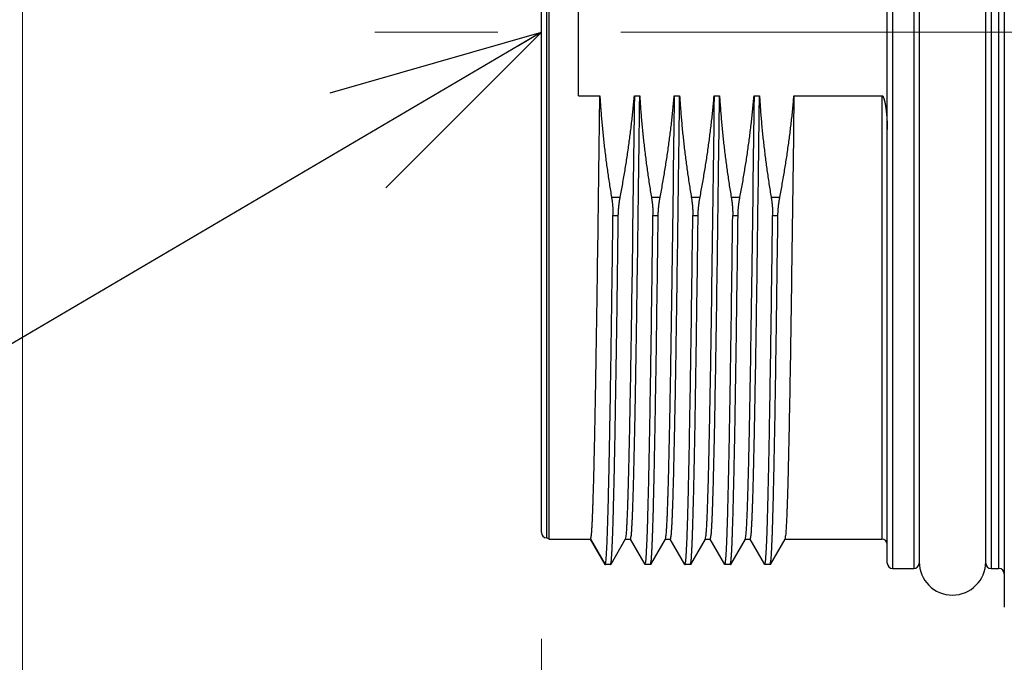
# Model space of a CAD drawing. Header units: millimetres. Extents: x 0 to 1733, y 0 to 1188.
# Tile 106 of 157: x 420 to 457, y 649 to 673. Entities that reach past the tile are written whole.
import ezdxf

# ---------------------------------------------------------------- set-up
doc = ezdxf.new("R2010")
doc.units = ezdxf.units.MM
doc.header["$LTSCALE"] = 0.727559
doc.linetypes.add('CENTER', pattern=[50.8, 31.75, -6.35, 6.35, -6.35])
for name, color, linetype in [('NoLayerName_001', 7, 'Continuous'), ('NoLayerName_002', 7, 'Continuous'), ('NoLayerName_004', 7, 'Continuous')]:
    doc.layers.add(name, color=color, linetype=linetype)
doc.styles.get("Standard").update_dxf_attribs({"font": 'txt', "bigfont": 'extfont2'})
doc.dimstyles.get("Standard").update_dxf_attribs({"dimtxt": 2.5, "dimasz": 2.5, "dimexe": 1, "dimexo": 1, "dimtad": 1, "dimdec": 3, "dimzin": 0, "dimdsep": 46, "dimtxsty": 'Standard', "dimcen": 2.5, "dimadec": 3, "dimazin": 0, "dimtfac": 0.75, "dimtdec": 3, "dimtmove": 0, "dimatfit": 3, "dimfxl": 1, "dimarcsym": 0})

# ---------------------------------------------------------------- blocks, each defined once
blk = doc.blocks.new('_OPEN30')
at = {"color": 0, "linetype": 'ByBlock', "lineweight": -2}
for p, q in [((-1, 0.267949), (0, 0)), ((0, 0), (-1, -0.267949)), ((0, 0), (-1, 0))]:
    blk.add_line(p, q, dxfattribs=at)
blk = doc.blocks.new('*D149')
at = {"layer": 'Defpoints', "color": 0}
for p in [(420.5, 757.5), (720, 730), (420.5, 580)]:
    blk.add_point(p, dxfattribs=at)
at = {"layer": 'NoLayerName_001', "color": 0, "linetype": 'Continuous', "lineweight": 13}
for p, q in [((420.5, 753.5), (420.5, 576)), ((720, 726), (720, 576)), ((712, 580), (428.5, 580))]:
    blk.add_line(p, q, dxfattribs=at)
at = {"layer": 'NoLayerName_001', "color": 0, "lineweight": 13, "xscale": 8, "yscale": 8, "zscale": 8, "rotation": 180}
blk.add_blockref('_OPEN30', (420.5, 580), dxfattribs=at)
at = {"layer": 'NoLayerName_001', "color": 0, "lineweight": 13, "xscale": 8, "yscale": 8, "zscale": 8}
blk.add_blockref('_OPEN30', (720, 580), dxfattribs=at)
at = {"layer": 'NoLayerName_001', "color": 0, "lineweight": 13, "insert": (570.25, 591.674), "char_height": 12.8, "attachment_point": 5}
blk.add_mtext('\\W0.8594;３００', dxfattribs=at)
blk = doc.blocks.new('*D157')
at = {"layer": 'Defpoints', "color": 0}
for p in [(531, 655.088), (440, 654.2), (531, 610)]:
    blk.add_point(p, dxfattribs=at)
at = {"layer": 'NoLayerName_001', "color": 0, "linetype": 'Continuous', "lineweight": 13}
for p, q in [((531, 651.088), (531, 606)), ((440, 650.2), (440, 606)), ((448, 610), (523, 610))]:
    blk.add_line(p, q, dxfattribs=at)
at = {"layer": 'NoLayerName_001', "color": 0, "lineweight": 13, "xscale": 8, "yscale": 8, "zscale": 8, "rotation": 180}
blk.add_blockref('_OPEN30', (440, 610), dxfattribs=at)
at = {"layer": 'NoLayerName_001', "color": 0, "lineweight": 13, "xscale": 8, "yscale": 8, "zscale": 8}
blk.add_blockref('_OPEN30', (531, 610), dxfattribs=at)
at = {"layer": 'NoLayerName_001', "color": 0, "lineweight": 13, "insert": (470.791, 620.534), "char_height": 12.8, "attachment_point": 5}
blk.add_mtext('\\W0.8594;91', dxfattribs=at)

msp = doc.modelspace()

# ---------------------------------------------------------------- linework, layer by layer
at = {"layer": 'NoLayerName_001', "color": 4, "linetype": 'CENTER', "lineweight": 13}
msp.add_line((540, 673), (430, 673), dxfattribs=at)
at = {"layer": 'NoLayerName_001', "color": 6, "linetype": 'Continuous', "lineweight": 25}
msp.add_arc((455.45, 653.1), 1.25, 180, 0, dxfattribs=at)
at = {"layer": 'NoLayerName_004', "color": 6, "linetype": 'Continuous', "lineweight": 25}
for p, q in [((457.4, 694.6), (457.4, 651.4)), ((453, 653.05), (453, 692.95)), ((453.2, 693.15), (453.2, 652.85)), ((454, 693.15), (454, 652.85)), ((454.2, 692.95), (454.2, 653.05)), ((456.7, 653.05), (456.7, 692.95)), ((456.9, 693.15), (456.9, 652.85)), ((457.2, 652.85), (457.2, 693.15)), ((440, 654.2), (440, 691.8)), ((440.2, 654), (440.2, 692)), ((440.28660254, 653.95), (440.28660254, 692.05)), ((441.4, 670.61410394), (441.4, 675.38589606)), ((441.4, 670.61410394), (442.19653874, 670.61410394)), ((443.49350425, 670.61410394), (443.69653874, 670.61410394)), ((444.99350425, 670.61410394), (445.19653874, 670.61410394)), ((446.49350425, 670.61410394), (446.69653874, 670.61410394)), ((447.99350425, 670.61410394), (448.19653874, 670.61410394)), ((449.49350425, 670.61410394), (452.8, 670.61410394)), ((452.8, 670.61410394), (452.8, 653.95)), ((442.63568819, 666.80403357), (442.96305648, 666.80403357)), ((444.13568819, 666.80403357), (444.46305648, 666.80403357)), ((445.63568819, 666.80403357), (445.96305648, 666.80403357)), ((447.13568819, 666.80403357), (447.46305648, 666.80403357)), ((448.63568819, 666.80403357), (448.96305648, 666.80403357)), ((442.69110746, 666.11559286), (442.89110746, 666.11559286)), ((444.19110746, 666.11559286), (444.39110746, 666.11559286)), ((445.69110746, 666.11559286), (445.89110746, 666.11559286)), ((447.19110746, 666.11559286), (447.39110746, 666.11559286)), ((448.69110746, 666.11559286), (448.89110746, 666.11559286)), ((440.28660254, 653.95), (440.2, 654)), ((440.28660254, 653.95), (441.85151724, 653.95)), ((442.39506495, 653.00427312), (441.84633617, 653.95448607)), ((441.85151724, 653.95), (442.4, 653)), ((443.15366383, 653.95448607), (442.60493505, 653.00427312)), ((443.14848276, 653.95), (443.35151724, 653.95)), ((443.89506495, 653.00427312), (443.34633617, 653.95448607)), ((444.65366383, 653.95448607), (444.10493505, 653.00427312)), ((444.64848276, 653.95), (444.85151724, 653.95)), ((445.39506495, 653.00427312), (444.84633617, 653.95448607)), ((446.15366383, 653.95448607), (445.60493505, 653.00427312)), ((446.14848276, 653.95), (446.35151724, 653.95)), ((446.89506495, 653.00427312), (446.34633617, 653.95448607)), ((447.65366383, 653.95448607), (447.10493505, 653.00427312)), ((447.64848276, 653.95), (447.85151724, 653.95)), ((448.39506495, 653.00427312), (447.84633617, 653.95448607)), ((449.15366383, 653.95448607), (448.60493505, 653.00427312)), ((449.14848276, 653.95), (452.8, 653.95)), ((442.6, 653), (442.4, 653)), ((442.6, 653), (442.60493505, 653.00427312)), ((443.89506495, 653.00427312), (443.9, 653)), ((444.1, 653), (443.9, 653)), ((444.1, 653), (444.10493505, 653.00427312)), ((445.39506495, 653.00427312), (445.4, 653)), ((445.6, 653), (445.4, 653)), ((445.6, 653), (445.60493505, 653.00427312)), ((446.89506495, 653.00427312), (446.9, 653)), ((447.1, 653), (446.9, 653)), ((447.1, 653), (447.10493505, 653.00427312)), ((448.39506495, 653.00427312), (448.4, 653)), ((448.6, 653), (448.4, 653)), ((448.6, 653), (448.60493505, 653.00427312)), ((453.2, 652.85), (454, 652.85)), ((456.9, 652.85), (457.2, 652.85))]:
    msp.add_line(p, q, dxfattribs=at)
for centre, start, end in [((440.2, 654.2), 180, 270), ((452.8, 653.75), 0, 90), ((453.2, 653.05), 180, 270), ((454, 653.05), 270, 0), ((456.9, 653.05), 180, 270), ((457.2, 652.65), 0.000000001, 90)]:
    msp.add_arc(centre, 0.2, start, end, dxfattribs=at)
for points, knots in [([(441.85151724, 653.95), (441.86139893, 653.99889507), (441.8863937, 654.09658793), (441.89308965, 654.24790838), (441.90398772, 654.39897648), (441.91169106, 654.55039254), (441.91894078, 654.70178185), (441.92540575, 654.85321841), (441.93139607, 655.00467174), (441.93697564, 655.15614138), (441.94399779, 655.35811508), (441.95208659, 655.61060621), (441.96096163, 655.91362081), (441.97062903, 656.26715697), (441.9821031, 656.72172822), (441.99611064, 657.32785427), (442.01313016, 658.13605882), (442.03437356, 659.24738335), (442.06307729, 660.91442734), (442.11033574, 663.9960271), (442.15490632, 667.33031169), (442.18686885, 669.85630644), (442.19653874, 670.61410394)], [0, 0, 0, 0, 0.1496508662, 0.301269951, 0.4528320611, 0.6044125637, 0.7559798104, 0.9075525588, 1.0591254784, 1.2106970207, 1.3622685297, 1.6654125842, 1.9685574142, 2.2717014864, 2.7264169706, 3.3327043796, 4.090563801, 5.1515666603, 6.6672850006, 9.0924342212, 14.397448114, 16.6710257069, 16.6710257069, 16.6710257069, 16.6710257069]), ([(442.19653874, 670.61410394), (442.20196038, 670.52904135), (442.21232785, 670.35887228), (442.23074007, 670.10379), (442.25083793, 669.84880429), (442.27290975, 669.59395171), (442.29685121, 669.3392443), (442.32266322, 669.08470067), (442.35031854, 668.83033766), (442.37979734, 668.57617259), (442.41107823, 668.3222227), (442.44413865, 668.06850499), (442.47896232, 667.81503753), (442.51550901, 667.5618344), (442.55382796, 667.30892454), (442.59363462, 667.05628142), (442.62180762, 666.88813327), (442.63568819, 666.80403357)], [0, 0, 0, 0, 0.2557055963, 0.5114485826, 0.7672250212, 1.0230305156, 1.2788602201, 1.5347088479, 1.7905706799, 2.0464395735, 2.3023089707, 2.5581719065, 2.8140210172, 3.0698485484, 3.3256463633, 3.5814059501, 3.8371184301, 3.8371184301, 3.8371184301, 3.8371184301]), ([(442.96305648, 666.80403357), (442.97884904, 666.88805561), (443.01083141, 667.05604124), (443.05644161, 667.30847962), (443.10061497, 667.56120906), (443.14307419, 667.81426196), (443.18386333, 668.06760998), (443.22294031, 668.32124104), (443.2602861, 668.5751387), (443.29587565, 668.82928771), (443.329685, 669.08367251), (443.36169176, 669.33827747), (443.39186621, 669.59308759), (443.42020639, 669.84808545), (443.4466066, 670.10326267), (443.47134832, 670.3585771), (443.48596271, 670.52894641), (443.49350425, 670.61410394)], [0, 0, 0, 0, 0.2564799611, 0.5130055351, 0.7695679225, 1.026158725, 1.2827699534, 1.5393940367, 1.7960238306, 2.0526526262, 2.309274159, 2.5658826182, 2.8224726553, 3.079039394, 3.335578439, 3.5920858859, 3.8485583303, 3.8485583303, 3.8485583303, 3.8485583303]), ([(443.49350425, 670.61410394), (443.46232785, 668.26873171), (443.4230121, 665.05922861), (443.36614705, 661.29438326), (443.33598955, 659.50458877), (443.31397592, 658.33200492), (443.29742736, 657.52973996), (443.28359275, 656.91263657), (443.27156987, 656.41897595), (443.26003667, 655.98704964), (443.25108304, 655.67855083), (443.24331382, 655.43176923), (443.2371483, 655.24669129), (443.2305643, 655.06162828), (443.22341557, 654.87658714), (443.21539803, 654.69159078), (443.20684596, 654.50658738), (443.1952442, 654.32182221), (443.1864922, 654.13667514), (443.16313926, 654.01533464), (443.15366383, 653.95450065)], [0, 0, 0, 0, 7.0367382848, 9.6292210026, 11.2958169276, 12.4068811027, 13.1475902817, 13.7031224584, 14.2586556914, 14.6290097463, 14.9993624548, 15.1845404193, 15.3697211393, 15.5549034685, 15.7400817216, 15.925251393, 16.1104330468, 16.2956054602, 16.4808661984, 16.6655687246, 16.6655687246, 16.6655687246, 16.6655687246]), ([(443.35151724, 653.95), (443.36139982, 653.99889393), (443.38639884, 654.09658511), (443.39308718, 654.24790541), (443.40398581, 654.39897338), (443.41168933, 654.55038949), (443.4189398, 654.70177878), (443.4254054, 654.85321535), (443.43139616, 655.00466869), (443.43697595, 655.15613835), (443.44399825, 655.35811209), (443.45208698, 655.61060327), (443.46096181, 655.91361793), (443.47062895, 656.26715417), (443.48210276, 656.72172551), (443.4961105, 657.32785168), (443.51313022, 658.13605639), (443.53437344, 659.24738114), (443.5630773, 660.91442545), (443.61033569, 663.99602581), (443.65490631, 667.33031105), (443.68686884, 669.85630629), (443.69653874, 670.61410394)], [0, 0, 0, 0, 0.1496480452, 0.3012670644, 0.4528292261, 0.6044097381, 0.7559770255, 0.9075498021, 1.0591227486, 1.2106943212, 1.3622658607, 1.6654099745, 1.9685548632, 2.2716989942, 2.7264145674, 3.3327020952, 4.0905616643, 5.1515647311, 6.6672833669, 9.0924330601, 14.3974479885, 16.6710260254, 16.6710260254, 16.6710260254, 16.6710260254]), ([(443.69653874, 670.61410394), (443.70196038, 670.52904135), (443.71232785, 670.35887228), (443.73074007, 670.10379), (443.75083793, 669.84880429), (443.77290975, 669.59395171), (443.79685121, 669.3392443), (443.82266322, 669.08470067), (443.85031854, 668.83033766), (443.87979734, 668.57617259), (443.91107823, 668.3222227), (443.94413865, 668.06850499), (443.97896232, 667.81503753), (444.01550901, 667.5618344), (444.05382796, 667.30892454), (444.09363462, 667.05628142), (444.12180762, 666.88813327), (444.13568819, 666.80403357)], [0, 0, 0, 0, 0.2557055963, 0.5114485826, 0.7672250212, 1.0230305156, 1.2788602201, 1.5347088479, 1.7905706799, 2.0464395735, 2.3023089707, 2.5581719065, 2.8140210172, 3.0698485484, 3.3256463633, 3.5814059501, 3.8371184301, 3.8371184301, 3.8371184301, 3.8371184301]), ([(444.46305648, 666.80403357), (444.47884904, 666.88805561), (444.51083141, 667.05604124), (444.55644161, 667.30847962), (444.60061497, 667.56120906), (444.64307419, 667.81426196), (444.68386333, 668.06760998), (444.72294031, 668.32124104), (444.7602861, 668.5751387), (444.79587565, 668.82928771), (444.829685, 669.08367251), (444.86169176, 669.33827747), (444.89186621, 669.59308759), (444.92020639, 669.84808545), (444.9466066, 670.10326267), (444.97134832, 670.3585771), (444.98596271, 670.52894641), (444.99350425, 670.61410394)], [0, 0, 0, 0, 0.2564799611, 0.5130055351, 0.7695679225, 1.026158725, 1.2827699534, 1.5393940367, 1.7960238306, 2.0526526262, 2.309274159, 2.5658826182, 2.8224726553, 3.079039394, 3.335578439, 3.5920858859, 3.8485583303, 3.8485583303, 3.8485583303, 3.8485583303]), ([(444.99350425, 670.61410394), (444.96232784, 668.26873056), (444.92301208, 665.05922588), (444.866147, 661.29437867), (444.83598941, 659.5045833), (444.81397587, 658.33199887), (444.79742718, 657.52973352), (444.78359238, 656.91262983), (444.77156958, 656.41896896), (444.76003662, 655.98704244), (444.75108328, 655.67854347), (444.74331414, 655.43176174), (444.73714852, 655.24668371), (444.7305643, 655.06162061), (444.72341516, 654.87657939), (444.71539675, 654.69158299), (444.70684399, 654.50657952), (444.69524101, 654.32181428), (444.68649474, 654.13666694), (444.6631396, 654.01532693), (444.65366385, 653.95449331)], [0, 0, 0, 0, 7.0367417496, 9.6292257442, 11.2958224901, 12.4068872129, 13.1475967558, 13.7031292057, 14.258662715, 14.6290169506, 14.9993698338, 15.1845478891, 15.3697287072, 15.5549111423, 15.7400894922, 15.9252592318, 16.1104409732, 16.2956135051, 16.4808745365, 16.6655760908, 16.6655760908, 16.6655760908, 16.6655760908]), ([(444.85151725, 653.95), (444.86139982, 653.99889392), (444.88639883, 654.09658509), (444.89308719, 654.24790538), (444.90398582, 654.39897335), (444.91168933, 654.55038946), (444.91893979, 654.70177875), (444.9254054, 654.85321532), (444.93139616, 655.00466866), (444.93697595, 655.15613832), (444.94399825, 655.35811206), (444.95208698, 655.61060324), (444.96096181, 655.91361791), (444.97062894, 656.26715415), (444.98210277, 656.72172549), (444.9961105, 657.32785165), (445.01313022, 658.13605636), (445.03437344, 659.24738111), (445.0630773, 660.91442543), (445.11033569, 663.9960258), (445.15490631, 667.33031104), (445.18686884, 669.85630629), (445.19653874, 670.61410394)], [0, 0, 0, 0, 0.1496480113, 0.3012670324, 0.452829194, 0.6044097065, 0.7559769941, 0.9075497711, 1.0591227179, 1.210694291, 1.3622658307, 1.6654099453, 1.9685548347, 2.2716989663, 2.7264145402, 3.3327020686, 4.0905616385, 5.1515647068, 6.6672833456, 9.0924330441, 14.3974479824, 16.6710260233, 16.6710260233, 16.6710260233, 16.6710260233]), ([(445.19653874, 670.61410394), (445.20196038, 670.52904135), (445.21232785, 670.35887228), (445.23074007, 670.10379), (445.25083793, 669.84880429), (445.27290975, 669.59395171), (445.29685121, 669.3392443), (445.32266322, 669.08470067), (445.35031854, 668.83033766), (445.37979734, 668.57617259), (445.41107823, 668.3222227), (445.44413865, 668.06850499), (445.47896232, 667.81503753), (445.51550901, 667.5618344), (445.55382796, 667.30892454), (445.59363462, 667.05628142), (445.62180762, 666.88813327), (445.63568819, 666.80403357)], [0, 0, 0, 0, 0.2557055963, 0.5114485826, 0.7672250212, 1.0230305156, 1.2788602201, 1.5347088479, 1.7905706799, 2.0464395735, 2.3023089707, 2.5581719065, 2.8140210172, 3.0698485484, 3.3256463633, 3.5814059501, 3.8371184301, 3.8371184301, 3.8371184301, 3.8371184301]), ([(445.96305648, 666.80403357), (445.97884904, 666.88805561), (446.01083141, 667.05604124), (446.05644161, 667.30847962), (446.10061497, 667.56120906), (446.14307419, 667.81426196), (446.18386333, 668.06760998), (446.22294031, 668.32124104), (446.2602861, 668.5751387), (446.29587565, 668.82928771), (446.329685, 669.08367251), (446.36169176, 669.33827747), (446.39186621, 669.59308759), (446.42020639, 669.84808545), (446.4466066, 670.10326267), (446.47134832, 670.3585771), (446.48596271, 670.52894641), (446.49350425, 670.61410394)], [0, 0, 0, 0, 0.2564799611, 0.5130055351, 0.7695679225, 1.026158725, 1.2827699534, 1.5393940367, 1.7960238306, 2.0526526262, 2.309274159, 2.5658826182, 2.8224726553, 3.079039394, 3.335578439, 3.5920858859, 3.8485583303, 3.8485583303, 3.8485583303, 3.8485583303]), ([(446.49350425, 670.61410394), (446.46232784, 668.26873054), (446.42301208, 665.05922584), (446.366147, 661.29437861), (446.33598941, 659.50458324), (446.31397587, 658.3319988), (446.29742718, 657.52973344), (446.28359238, 656.91262974), (446.27156957, 656.41896887), (446.26003662, 655.98704235), (446.25108328, 655.67854337), (446.24331414, 655.43176165), (446.23714852, 655.24668361), (446.23056429, 655.06162051), (446.22341515, 654.87657929), (446.21539674, 654.69158289), (446.20684399, 654.50657941), (446.19524101, 654.32181418), (446.18649473, 654.13666684), (446.16313959, 654.01532682), (446.15366385, 653.95449321)], [0, 0, 0, 0, 7.0367417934, 9.6292258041, 11.2958225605, 12.4068872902, 13.1475968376, 13.703129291, 14.2586628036, 14.6290170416, 14.9993699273, 15.1845479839, 15.3697288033, 15.5549112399, 15.7400895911, 15.9252593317, 16.1104410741, 16.2956136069, 16.4808746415, 16.6655761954, 16.6655761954, 16.6655761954, 16.6655761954]), ([(446.35151724, 653.95), (446.36139982, 653.99889393), (446.38639884, 654.09658511), (446.39308718, 654.24790541), (446.40398581, 654.39897338), (446.41168933, 654.55038949), (446.4189398, 654.70177878), (446.4254054, 654.85321535), (446.43139616, 655.00466869), (446.43697595, 655.15613835), (446.44399825, 655.35811209), (446.45208698, 655.61060327), (446.46096181, 655.91361793), (446.47062895, 656.26715417), (446.48210276, 656.72172551), (446.4961105, 657.32785168), (446.51313022, 658.13605639), (446.53437344, 659.24738114), (446.5630773, 660.91442545), (446.61033569, 663.99602581), (446.65490631, 667.33031105), (446.68686884, 669.85630629), (446.69653874, 670.61410394)], [0, 0, 0, 0, 0.1496480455, 0.3012670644, 0.4528292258, 0.6044097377, 0.7559770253, 0.9075498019, 1.0591227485, 1.2106943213, 1.3622658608, 1.6654099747, 1.9685548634, 2.2716989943, 2.7264145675, 3.3327020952, 4.0905616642, 5.1515647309, 6.6672833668, 9.0924330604, 14.3974479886, 16.6710260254, 16.6710260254, 16.6710260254, 16.6710260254]), ([(446.69653874, 670.61410394), (446.70196038, 670.52904135), (446.71232785, 670.35887228), (446.73074007, 670.10379), (446.75083793, 669.84880429), (446.77290975, 669.59395171), (446.79685121, 669.3392443), (446.82266322, 669.08470067), (446.85031854, 668.83033766), (446.87979734, 668.57617259), (446.91107823, 668.3222227), (446.94413865, 668.06850499), (446.97896232, 667.81503753), (447.01550901, 667.5618344), (447.05382796, 667.30892454), (447.09363462, 667.05628142), (447.12180762, 666.88813327), (447.13568819, 666.80403357)], [0, 0, 0, 0, 0.2557055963, 0.5114485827, 0.7672250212, 1.0230305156, 1.2788602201, 1.5347088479, 1.7905706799, 2.0464395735, 2.3023089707, 2.5581719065, 2.8140210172, 3.0698485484, 3.3256463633, 3.5814059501, 3.8371184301, 3.8371184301, 3.8371184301, 3.8371184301]), ([(447.46305648, 666.80403357), (447.47884904, 666.88805561), (447.51083141, 667.05604124), (447.55644161, 667.30847962), (447.60061497, 667.56120906), (447.64307419, 667.81426196), (447.68386333, 668.06760998), (447.72294031, 668.32124104), (447.7602861, 668.5751387), (447.79587565, 668.82928771), (447.829685, 669.08367251), (447.86169176, 669.33827747), (447.89186621, 669.59308759), (447.92020639, 669.84808545), (447.9466066, 670.10326267), (447.97134832, 670.3585771), (447.98596271, 670.52894641), (447.99350425, 670.61410394)], [0, 0, 0, 0, 0.2564799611, 0.5130055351, 0.7695679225, 1.026158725, 1.2827699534, 1.5393940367, 1.7960238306, 2.0526526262, 2.309274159, 2.5658826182, 2.8224726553, 3.079039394, 3.335578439, 3.5920858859, 3.8485583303, 3.8485583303, 3.8485583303, 3.8485583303]), ([(447.99350425, 670.61410394), (447.96232784, 668.26873056), (447.92301208, 665.05922588), (447.866147, 661.29437867), (447.83598941, 659.5045833), (447.81397587, 658.33199887), (447.79742718, 657.52973352), (447.78359238, 656.91262983), (447.77156958, 656.41896896), (447.76003662, 655.98704244), (447.75108328, 655.67854347), (447.74331414, 655.43176174), (447.73714852, 655.24668371), (447.7305643, 655.06162061), (447.72341516, 654.87657939), (447.71539675, 654.69158298), (447.70684399, 654.50657952), (447.69524101, 654.32181428), (447.68649474, 654.13666694), (447.6631396, 654.01532693), (447.65366385, 653.95449331)], [0, 0, 0, 0, 7.036741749, 9.6292257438, 11.29582249, 12.4068872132, 13.1475967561, 13.7031292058, 14.2586627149, 14.6290169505, 14.9993698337, 15.184547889, 15.3697287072, 15.5549111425, 15.7400894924, 15.9252592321, 16.1104409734, 16.2956135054, 16.4808745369, 16.665576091, 16.665576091, 16.665576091, 16.665576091]), ([(447.85151724, 653.95), (447.86139982, 653.99889393), (447.88639884, 654.09658511), (447.89308718, 654.24790541), (447.90398581, 654.39897338), (447.91168933, 654.55038949), (447.9189398, 654.70177878), (447.9254054, 654.85321535), (447.93139616, 655.00466869), (447.93697595, 655.15613835), (447.94399825, 655.35811209), (447.95208698, 655.61060327), (447.96096181, 655.91361793), (447.97062895, 656.26715417), (447.98210276, 656.72172551), (447.9961105, 657.32785168), (448.01313022, 658.13605639), (448.03437344, 659.24738114), (448.0630773, 660.91442545), (448.11033569, 663.99602581), (448.15490631, 667.33031105), (448.18686884, 669.85630629), (448.19653874, 670.61410394)], [0, 0, 0, 0, 0.1496480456, 0.3012670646, 0.452829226, 0.6044097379, 0.7559770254, 0.9075498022, 1.0591227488, 1.2106943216, 1.3622658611, 1.6654099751, 1.9685548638, 2.2716989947, 2.7264145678, 3.3327020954, 4.0905616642, 5.1515647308, 6.6672833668, 9.0924330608, 14.3974479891, 16.6710260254, 16.6710260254, 16.6710260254, 16.6710260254]), ([(448.19653874, 670.61410394), (448.20196038, 670.52904135), (448.21232785, 670.35887228), (448.23074007, 670.10379), (448.25083793, 669.84880429), (448.27290975, 669.59395171), (448.29685121, 669.3392443), (448.32266322, 669.08470067), (448.35031854, 668.83033766), (448.37979734, 668.57617259), (448.41107823, 668.3222227), (448.44413865, 668.06850499), (448.47896232, 667.81503753), (448.51550901, 667.5618344), (448.55382796, 667.30892454), (448.59363462, 667.05628142), (448.62180762, 666.88813327), (448.63568819, 666.80403357)], [0, 0, 0, 0, 0.2557055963, 0.5114485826, 0.7672250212, 1.0230305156, 1.2788602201, 1.5347088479, 1.7905706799, 2.0464395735, 2.3023089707, 2.5581719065, 2.8140210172, 3.0698485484, 3.3256463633, 3.5814059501, 3.8371184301, 3.8371184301, 3.8371184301, 3.8371184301]), ([(448.96305648, 666.80403357), (448.97884904, 666.88805561), (449.01083141, 667.05604124), (449.05644161, 667.30847962), (449.10061497, 667.56120906), (449.14307419, 667.81426196), (449.18386333, 668.06760998), (449.22294031, 668.32124104), (449.2602861, 668.5751387), (449.29587565, 668.82928771), (449.329685, 669.08367251), (449.36169176, 669.33827747), (449.39186621, 669.59308759), (449.42020639, 669.84808545), (449.4466066, 670.10326267), (449.47134832, 670.3585771), (449.48596271, 670.52894641), (449.49350425, 670.61410394)], [0, 0, 0, 0, 0.2564799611, 0.5130055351, 0.7695679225, 1.026158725, 1.2827699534, 1.5393940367, 1.7960238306, 2.0526526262, 2.309274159, 2.5658826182, 2.8224726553, 3.079039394, 3.335578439, 3.5920858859, 3.8485583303, 3.8485583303, 3.8485583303, 3.8485583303]), ([(449.49350425, 670.61410394), (449.46232784, 668.26873056), (449.42301208, 665.05922588), (449.366147, 661.29437867), (449.33598941, 659.5045833), (449.31397587, 658.33199887), (449.29742718, 657.52973352), (449.28359238, 656.91262983), (449.27156958, 656.41896896), (449.26003662, 655.98704244), (449.25108328, 655.67854347), (449.24331414, 655.43176174), (449.23714852, 655.24668371), (449.2305643, 655.06162061), (449.22341516, 654.87657939), (449.21539675, 654.69158298), (449.20684399, 654.50657952), (449.19524101, 654.32181428), (449.18649474, 654.13666694), (449.1631396, 654.01532693), (449.15366385, 653.95449331)], [0, 0, 0, 0, 7.0367417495, 9.6292257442, 11.29582249, 12.4068872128, 13.1475967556, 13.7031292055, 14.258662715, 14.6290169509, 14.9993698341, 15.1845478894, 15.3697287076, 15.5549111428, 15.7400894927, 15.9252592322, 16.1104409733, 16.2956135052, 16.4808745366, 16.6655760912, 16.6655760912, 16.6655760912, 16.6655760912]), ([(452.8, 670.61410394), (452.80663357, 670.61145516), (452.82188083, 670.60817959), (452.83569771, 670.58939112), (452.84728898, 670.57077464), (452.8561218, 670.5508912), (452.86426988, 670.53090039), (452.87165807, 670.5103972), (452.87843918, 670.4896145), (452.88467729, 670.46867307), (452.89044689, 670.44765675), (452.89581084, 670.42658184), (452.90084557, 670.40544222), (452.90563019, 670.38423871), (452.91019394, 670.36297236), (452.91455099, 670.34165221), (452.9187181, 670.3202907), (452.92271143, 670.29889735), (452.92653961, 670.27747696), (452.93021189, 670.25603179), (452.93373762, 670.23456366), (452.93712612, 670.21307433), (452.94038677, 670.19156562), (452.94352873, 670.17003928), (452.94656202, 670.14849719), (452.94949245, 670.12694059), (452.95232205, 670.10537022), (452.95505369, 670.08378692), (452.95769, 670.06219152), (452.96023367, 670.04058483), (452.96268738, 670.01896768), (452.96505382, 669.99734088), (452.96733567, 669.97570516), (452.96953414, 669.954061), (452.97165049, 669.93240881), (452.97368603, 669.91074902), (452.97564179, 669.889082), (452.97751986, 669.86740822), (452.97931833, 669.84572786), (452.98105033, 669.82404217), (452.98213186, 669.80957946), (452.98268177, 669.80234883)], [0, 0, 0, 0, 0.02142853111, 0.04461194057, 0.06653414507, 0.08792788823, 0.10955004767, 0.13136873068, 0.15326986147, 0.17513186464, 0.19691310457, 0.21864773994, 0.24036895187, 0.26210389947, 0.28385636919, 0.30561938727, 0.32738538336, 0.34914807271, 0.37090729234, 0.39266413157, 0.41441947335, 0.43617400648, 0.45792823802, 0.47968250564, 0.50143699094, 0.52319176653, 0.54494686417, 0.56670227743, 0.5884579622, 0.61021383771, 0.63196978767, 0.65372566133, 0.67548132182, 0.69723678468, 0.71899209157, 0.74074726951, 0.76250233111, 0.78425727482, 0.80601208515, 0.82776673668, 0.84952127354, 0.84952127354, 0.84952127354, 0.84952127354]), ([(452.98268177, 669.80234883), (452.98320677, 669.79511635), (452.98427495, 669.78065264), (452.98576821, 669.75894919), (452.98719672, 669.73724118), (452.98854906, 669.71552794), (452.98982872, 669.69380986), (452.99103521, 669.67208706), (452.99216907, 669.65035979), (452.99322954, 669.62862831), (452.99421593, 669.60689297), (452.99512751, 669.5851541), (452.99596357, 669.56341205), (452.9967234, 669.54166717), (452.99740628, 669.51991981), (452.99801152, 669.4981703), (452.99853837, 669.476419), (452.99898619, 669.45466626), (452.99935402, 669.43291241), (452.99964209, 669.41115781), (452.99984616, 669.38940279), (452.99997864, 669.36764773), (452.99998615, 669.3531443), (453, 669.34589272)], [0, 0, 0, 0, 0.02175453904, 0.04350919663, 0.06526408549, 0.08701931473, 0.10877498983, 0.13053121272, 0.1522880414, 0.17404537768, 0.19580309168, 0.21756106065, 0.239319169, 0.26107730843, 0.282835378, 0.3045932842, 0.32635094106, 0.34810827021, 0.36986520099, 0.39162167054, 0.41337762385, 0.43513301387, 0.45688780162, 0.45688780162, 0.45688780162, 0.45688780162]), ([(442.63568819, 666.80403357), (442.63755432, 666.79266659), (442.64135588, 666.76994403), (442.64664232, 666.73579246), (442.65167937, 666.70160192), (442.656422, 666.66736507), (442.66088184, 666.63308413), (442.6650554, 666.59875988), (442.66893976, 666.56439471), (442.6725304, 666.52999201), (442.67582315, 666.49555554), (442.67881374, 666.46108903), (442.68149793, 666.42659622), (442.68387145, 666.39208084), (442.68593008, 666.35754665), (442.68766948, 666.32299737), (442.68908569, 666.28843675), (442.69017339, 666.25386853), (442.69093229, 666.21929641), (442.69134342, 666.18472428), (442.69145737, 666.15015536), (442.69119598, 666.1271131), (442.69110746, 666.11559286)], [0, 0, 0, 0, 0.03455743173, 0.06911428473, 0.10367284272, 0.13823539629, 0.17280424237, 0.20738117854, 0.2419653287, 0.27655500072, 0.31114859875, 0.34574462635, 0.38034168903, 0.41493849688, 0.44953386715, 0.48412672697, 0.51871611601, 0.55330118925, 0.58788121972, 0.62245560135, 0.65702385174, 0.69158561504, 0.69158561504, 0.69158561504, 0.69158561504]), ([(442.89110746, 666.11559286), (442.89131247, 666.12713583), (442.89163802, 666.1502237), (442.8926333, 666.18484575), (442.89392262, 666.21945938), (442.89555393, 666.25406202), (442.89750515, 666.28865218), (442.89977344, 666.32322768), (442.90235491, 666.35778576), (442.90524667, 666.39232334), (442.90844552, 666.42683731), (442.91194838, 666.46132454), (442.91575211, 666.4957819), (442.91985361, 666.53020629), (442.92424973, 666.56459456), (442.92893742, 666.5989436), (442.93391334, 666.63325031), (442.9391752, 666.66751143), (442.94471679, 666.70172441), (442.95054652, 666.73588396), (442.95661828, 666.76999506), (442.96093283, 666.79268415), (442.96305648, 666.80403357)], [0, 0, 0, 0, 0.03463439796, 0.06926927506, 0.10390613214, 0.13854626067, 0.17319074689, 0.20784018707, 0.24249426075, 0.27715243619, 0.31181410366, 0.34647857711, 0.38114509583, 0.41581282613, 0.45048086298, 0.48514823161, 0.51981388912, 0.55447672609, 0.58913556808, 0.62378917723, 0.65843625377, 0.69307543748, 0.69307543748, 0.69307543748, 0.69307543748]), ([(444.13568819, 666.80403357), (444.13755432, 666.79266659), (444.14135588, 666.76994403), (444.14664232, 666.73579246), (444.15167937, 666.70160192), (444.156422, 666.66736507), (444.16088184, 666.63308413), (444.1650554, 666.59875988), (444.16893976, 666.56439471), (444.1725304, 666.52999201), (444.17582315, 666.49555554), (444.17881374, 666.46108903), (444.18149793, 666.42659622), (444.18387145, 666.39208084), (444.18593008, 666.35754665), (444.18766948, 666.32299737), (444.18908569, 666.28843675), (444.19017339, 666.25386853), (444.19093229, 666.21929641), (444.19134342, 666.18472428), (444.19145737, 666.15015536), (444.19119598, 666.1271131), (444.19110746, 666.11559286)], [0, 0, 0, 0, 0.03455743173, 0.06911428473, 0.10367284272, 0.13823539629, 0.17280424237, 0.20738117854, 0.2419653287, 0.27655500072, 0.31114859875, 0.34574462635, 0.38034168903, 0.41493849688, 0.44953386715, 0.48412672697, 0.51871611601, 0.55330118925, 0.58788121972, 0.62245560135, 0.65702385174, 0.69158561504, 0.69158561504, 0.69158561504, 0.69158561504]), ([(444.39110746, 666.11559286), (444.39131247, 666.12713583), (444.39163802, 666.1502237), (444.3926333, 666.18484575), (444.39392262, 666.21945938), (444.39555393, 666.25406202), (444.39750515, 666.28865218), (444.39977344, 666.32322768), (444.40235491, 666.35778576), (444.40524667, 666.39232334), (444.40844552, 666.42683731), (444.41194838, 666.46132454), (444.41575211, 666.4957819), (444.41985361, 666.53020629), (444.42424973, 666.56459456), (444.42893742, 666.5989436), (444.43391334, 666.63325031), (444.4391752, 666.66751143), (444.44471679, 666.70172441), (444.45054652, 666.73588396), (444.45661828, 666.76999506), (444.46093283, 666.79268415), (444.46305648, 666.80403357)], [0, 0, 0, 0, 0.03463439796, 0.06926927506, 0.10390613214, 0.13854626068, 0.17319074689, 0.20784018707, 0.24249426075, 0.27715243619, 0.31181410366, 0.34647857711, 0.38114509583, 0.41581282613, 0.45048086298, 0.48514823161, 0.51981388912, 0.55447672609, 0.58913556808, 0.62378917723, 0.65843625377, 0.69307543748, 0.69307543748, 0.69307543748, 0.69307543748]), ([(445.63568819, 666.80403357), (445.63755432, 666.79266659), (445.64135588, 666.76994403), (445.64664232, 666.73579246), (445.65167937, 666.70160192), (445.656422, 666.66736507), (445.66088184, 666.63308413), (445.6650554, 666.59875988), (445.66893976, 666.56439471), (445.6725304, 666.52999201), (445.67582315, 666.49555554), (445.67881374, 666.46108903), (445.68149793, 666.42659622), (445.68387145, 666.39208084), (445.68593008, 666.35754665), (445.68766948, 666.32299737), (445.68908569, 666.28843675), (445.69017339, 666.25386853), (445.69093229, 666.21929641), (445.69134342, 666.18472428), (445.69145737, 666.15015536), (445.69119598, 666.1271131), (445.69110746, 666.11559286)], [0, 0, 0, 0, 0.03455743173, 0.06911428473, 0.10367284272, 0.13823539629, 0.17280424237, 0.20738117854, 0.2419653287, 0.27655500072, 0.31114859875, 0.34574462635, 0.38034168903, 0.41493849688, 0.44953386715, 0.48412672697, 0.51871611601, 0.55330118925, 0.58788121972, 0.62245560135, 0.65702385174, 0.69158561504, 0.69158561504, 0.69158561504, 0.69158561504]), ([(445.89110746, 666.11559286), (445.89131247, 666.12713583), (445.89163802, 666.1502237), (445.8926333, 666.18484575), (445.89392262, 666.21945938), (445.89555393, 666.25406202), (445.89750515, 666.28865218), (445.89977344, 666.32322768), (445.90235491, 666.35778576), (445.90524667, 666.39232334), (445.90844552, 666.42683731), (445.91194838, 666.46132454), (445.91575211, 666.4957819), (445.91985361, 666.53020629), (445.92424973, 666.56459456), (445.92893742, 666.5989436), (445.93391334, 666.63325031), (445.9391752, 666.66751143), (445.94471679, 666.70172441), (445.95054652, 666.73588396), (445.95661828, 666.76999506), (445.96093283, 666.79268415), (445.96305648, 666.80403357)], [0, 0, 0, 0, 0.03463439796, 0.06926927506, 0.10390613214, 0.13854626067, 0.17319074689, 0.20784018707, 0.24249426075, 0.27715243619, 0.31181410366, 0.34647857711, 0.38114509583, 0.41581282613, 0.45048086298, 0.48514823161, 0.51981388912, 0.55447672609, 0.58913556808, 0.62378917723, 0.65843625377, 0.69307543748, 0.69307543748, 0.69307543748, 0.69307543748]), ([(447.13568819, 666.80403357), (447.13755432, 666.79266659), (447.14135588, 666.76994403), (447.14664232, 666.73579246), (447.15167937, 666.70160192), (447.156422, 666.66736507), (447.16088184, 666.63308413), (447.1650554, 666.59875988), (447.16893976, 666.56439471), (447.1725304, 666.52999201), (447.17582315, 666.49555554), (447.17881374, 666.46108903), (447.18149793, 666.42659622), (447.18387145, 666.39208084), (447.18593008, 666.35754665), (447.18766948, 666.32299737), (447.18908569, 666.28843675), (447.19017339, 666.25386853), (447.19093229, 666.21929641), (447.19134342, 666.18472428), (447.19145737, 666.15015536), (447.19119598, 666.1271131), (447.19110746, 666.11559286)], [0, 0, 0, 0, 0.03455743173, 0.06911428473, 0.10367284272, 0.13823539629, 0.17280424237, 0.20738117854, 0.2419653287, 0.27655500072, 0.31114859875, 0.34574462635, 0.38034168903, 0.41493849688, 0.44953386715, 0.48412672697, 0.51871611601, 0.55330118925, 0.58788121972, 0.62245560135, 0.65702385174, 0.69158561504, 0.69158561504, 0.69158561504, 0.69158561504]), ([(447.39110746, 666.11559286), (447.39131247, 666.12713583), (447.39163802, 666.1502237), (447.3926333, 666.18484575), (447.39392262, 666.21945938), (447.39555393, 666.25406202), (447.39750515, 666.28865218), (447.39977344, 666.32322768), (447.40235491, 666.35778576), (447.40524667, 666.39232334), (447.40844552, 666.42683731), (447.41194838, 666.46132454), (447.41575211, 666.4957819), (447.41985361, 666.53020629), (447.42424973, 666.56459456), (447.42893742, 666.5989436), (447.43391334, 666.63325031), (447.4391752, 666.66751143), (447.44471679, 666.70172441), (447.45054652, 666.73588396), (447.45661828, 666.76999506), (447.46093283, 666.79268415), (447.46305648, 666.80403357)], [0, 0, 0, 0, 0.03463439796, 0.06926927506, 0.10390613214, 0.13854626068, 0.17319074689, 0.20784018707, 0.24249426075, 0.27715243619, 0.31181410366, 0.34647857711, 0.38114509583, 0.41581282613, 0.45048086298, 0.48514823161, 0.51981388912, 0.55447672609, 0.58913556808, 0.62378917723, 0.65843625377, 0.69307543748, 0.69307543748, 0.69307543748, 0.69307543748]), ([(448.63568819, 666.80403357), (448.63755432, 666.79266659), (448.64135588, 666.76994403), (448.64664232, 666.73579246), (448.65167937, 666.70160192), (448.656422, 666.66736507), (448.66088184, 666.63308413), (448.6650554, 666.59875988), (448.66893976, 666.56439471), (448.6725304, 666.52999201), (448.67582315, 666.49555554), (448.67881374, 666.46108903), (448.68149793, 666.42659622), (448.68387145, 666.39208084), (448.68593008, 666.35754665), (448.68766948, 666.32299737), (448.68908569, 666.28843675), (448.69017339, 666.25386853), (448.69093229, 666.21929641), (448.69134342, 666.18472428), (448.69145737, 666.15015536), (448.69119598, 666.1271131), (448.69110746, 666.11559286)], [0, 0, 0, 0, 0.03455743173, 0.06911428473, 0.10367284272, 0.13823539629, 0.17280424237, 0.20738117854, 0.2419653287, 0.27655500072, 0.31114859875, 0.34574462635, 0.38034168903, 0.41493849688, 0.44953386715, 0.48412672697, 0.51871611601, 0.55330118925, 0.58788121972, 0.62245560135, 0.65702385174, 0.69158561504, 0.69158561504, 0.69158561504, 0.69158561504]), ([(448.89110746, 666.11559286), (448.89131247, 666.12713583), (448.89163802, 666.1502237), (448.8926333, 666.18484575), (448.89392262, 666.21945938), (448.89555393, 666.25406202), (448.89750515, 666.28865218), (448.89977344, 666.32322768), (448.90235491, 666.35778576), (448.90524667, 666.39232334), (448.90844552, 666.42683731), (448.91194838, 666.46132454), (448.91575211, 666.4957819), (448.91985361, 666.53020629), (448.92424973, 666.56459456), (448.92893742, 666.5989436), (448.93391334, 666.63325031), (448.9391752, 666.66751143), (448.94471679, 666.70172441), (448.95054652, 666.73588396), (448.95661828, 666.76999506), (448.96093283, 666.79268415), (448.96305648, 666.80403357)], [0, 0, 0, 0, 0.03463439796, 0.06926927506, 0.10390613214, 0.13854626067, 0.17319074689, 0.20784018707, 0.24249426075, 0.27715243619, 0.31181410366, 0.34647857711, 0.38114509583, 0.41581282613, 0.45048086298, 0.48514823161, 0.51981388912, 0.55447672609, 0.58913556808, 0.62378917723, 0.65843625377, 0.69307543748, 0.69307543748, 0.69307543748, 0.69307543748]), ([(442.41819418, 653.05811775), (442.42530123, 653.1303333), (442.44171525, 653.2745756), (442.45313324, 653.49202992), (442.4641869, 653.70942048), (442.47306353, 653.92694216), (442.48126224, 654.14448186), (442.48870851, 654.3620458), (442.4956565, 654.57962527), (442.5042949, 654.86975449), (442.51409614, 655.23244712), (442.52660372, 655.74024687), (442.54139213, 656.39315973), (442.55912137, 657.2637506), (442.58182577, 658.49713417), (442.6127464, 660.38355258), (442.65087765, 662.99558929), (442.67671703, 665.02722424), (442.69110746, 666.11559286)], [0, 0, 0, 0, 0.2176932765, 0.4353645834, 0.6530523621, 0.8707578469, 1.0884507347, 1.3061391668, 1.5238293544, 1.7415218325, 2.1769117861, 2.6123026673, 3.2653823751, 4.1361510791, 5.224614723, 6.9661578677, 9.7961631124, 13.0615543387, 13.0615543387, 13.0615543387, 13.0615543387]), ([(442.60493505, 653.00428575), (442.6129887, 653.05206478), (442.63275796, 653.14730169), (442.64055462, 653.29299917), (442.65049699, 653.43835364), (442.65791251, 653.58393357), (442.6648242, 653.72950888), (442.67098379, 653.87512714), (442.6766603, 654.02076453), (442.68198222, 654.16641533), (442.68866899, 654.36062832), (442.6963704, 654.60341598), (442.70627666, 654.9433454), (442.71659168, 655.33186489), (442.72842806, 655.81754073), (442.74147192, 656.40037863), (442.75739458, 657.17752716), (442.77822162, 658.29471857), (442.80663054, 659.99485044), (442.84652547, 662.66656175), (442.87358739, 664.80399726), (442.89110746, 666.11559286)], [0, 0, 0, 0, 0.1453590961, 0.2911510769, 0.4368989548, 0.5826448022, 0.7283865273, 0.8741340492, 1.0198836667, 1.1656313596, 1.3113772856, 1.6028676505, 1.8943593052, 2.3315977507, 2.7688353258, 3.3518186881, 4.0805480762, 5.1007689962, 6.703973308, 9.1816529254, 13.1167907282, 13.1167907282, 13.1167907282, 13.1167907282]), ([(443.9, 653), (443.90874456, 653.04015878), (443.93086687, 653.12031138), (443.93678803, 653.245082), (443.94643901, 653.36956102), (443.95325523, 653.4944004), (443.95968147, 653.61921367), (443.96539232, 653.74407553), (443.97068973, 653.86895015), (443.97562796, 653.99384167), (443.98183258, 654.16037759), (443.9889472, 654.36857032), (443.99679127, 654.61842381), (444.00530106, 654.90993904), (444.01427971, 655.24312034), (444.02466231, 655.65961846), (444.03715298, 656.20109008), (444.05293946, 656.95085331), (444.07277521, 657.99223286), (444.09923427, 659.53352686), (444.13930811, 662.15797309), (444.16988141, 664.44921966), (444.18951266, 665.99061489), (444.19110746, 666.11559286)], [0, 0, 0, 0, 0.1232994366, 0.2482572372, 0.3732317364, 0.4982194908, 0.623213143, 0.7481981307, 0.8731865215, 0.9981758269, 1.1231644, 1.3731407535, 1.623117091, 1.8730936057, 2.2480583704, 2.6230228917, 3.1229755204, 3.8729044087, 4.8728094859, 6.2476789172, 8.4974651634, 12.7470615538, 13.1220259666, 13.1220259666, 13.1220259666, 13.1220259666]), ([(444.10493506, 653.00427932), (444.11298927, 653.05205799), (444.13276137, 653.14729433), (444.14055215, 653.2929922), (444.15049502, 653.43834671), (444.15791081, 653.58392672), (444.16482319, 653.72950207), (444.17098333, 653.87512039), (444.1766603, 654.02075785), (444.18198245, 654.16640872), (444.18866927, 654.36062182), (444.1963705, 654.60340961), (444.20627653, 654.94333923), (444.2165914, 655.33185894), (444.22842782, 655.81753504), (444.24147179, 656.40037327), (444.25739454, 657.17752222), (444.27822154, 658.29471425), (444.30663048, 659.99484706), (444.34652546, 662.66655985), (444.37358738, 664.80399654), (444.39110746, 666.11559286)], [0, 0, 0, 0, 0.1453583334, 0.2911504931, 0.4368984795, 0.5826443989, 0.7283861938, 0.8741338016, 1.0198835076, 1.1656312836, 1.3113772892, 1.6028678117, 1.8943596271, 2.3315983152, 2.7688361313, 3.3518198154, 4.0805496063, 5.1007710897, 6.7039762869, 9.1816572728, 13.1167972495, 13.1167972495, 13.1167972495, 13.1167972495]), ([(445.4, 653), (445.40874456, 653.04015878), (445.43086687, 653.12031138), (445.43678803, 653.245082), (445.44643901, 653.36956102), (445.45325523, 653.4944004), (445.45968147, 653.61921367), (445.46539232, 653.74407553), (445.47068973, 653.86895015), (445.47562796, 653.99384167), (445.48183258, 654.16037759), (445.4889472, 654.36857032), (445.49679127, 654.61842381), (445.50530106, 654.90993904), (445.51427971, 655.24312034), (445.52466231, 655.65961846), (445.53715298, 656.20109008), (445.55293946, 656.95085331), (445.57277521, 657.99223286), (445.59923427, 659.53352686), (445.63930811, 662.15797309), (445.66988141, 664.44921966), (445.68951266, 665.99061489), (445.69110746, 666.11559286)], [0, 0, 0, 0, 0.1232994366, 0.2482572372, 0.3732317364, 0.4982194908, 0.623213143, 0.7481981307, 0.8731865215, 0.9981758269, 1.1231644, 1.3731407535, 1.623117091, 1.8730936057, 2.2480583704, 2.6230228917, 3.1229755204, 3.8729044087, 4.8728094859, 6.2476789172, 8.4974651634, 12.7470615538, 13.1220259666, 13.1220259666, 13.1220259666, 13.1220259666]), ([(445.60493506, 653.00427932), (445.61298927, 653.05205799), (445.63276137, 653.14729433), (445.64055215, 653.2929922), (445.65049502, 653.43834671), (445.65791081, 653.58392672), (445.66482319, 653.72950207), (445.67098333, 653.87512039), (445.6766603, 654.02075785), (445.68198245, 654.16640872), (445.68866927, 654.36062182), (445.6963705, 654.60340961), (445.70627653, 654.94333923), (445.7165914, 655.33185894), (445.72842782, 655.81753504), (445.74147179, 656.40037327), (445.75739454, 657.17752222), (445.77822154, 658.29471425), (445.80663048, 659.99484706), (445.84652546, 662.66655985), (445.87358738, 664.80399654), (445.89110746, 666.11559286)], [0, 0, 0, 0, 0.1453583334, 0.2911504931, 0.4368984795, 0.5826443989, 0.7283861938, 0.8741338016, 1.0198835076, 1.1656312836, 1.3113772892, 1.6028678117, 1.8943596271, 2.3315983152, 2.7688361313, 3.3518198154, 4.0805496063, 5.1007710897, 6.7039762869, 9.1816572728, 13.1167972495, 13.1167972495, 13.1167972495, 13.1167972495]), ([(446.9, 653), (446.90874456, 653.04015878), (446.93086687, 653.12031138), (446.93678803, 653.245082), (446.94643901, 653.36956102), (446.95325523, 653.4944004), (446.95968147, 653.61921367), (446.96539232, 653.74407553), (446.97068973, 653.86895015), (446.97562796, 653.99384167), (446.98183258, 654.16037759), (446.9889472, 654.36857032), (446.99679127, 654.61842381), (447.00530106, 654.90993904), (447.01427971, 655.24312034), (447.02466231, 655.65961846), (447.03715298, 656.20109008), (447.05293946, 656.95085331), (447.07277521, 657.99223286), (447.09923427, 659.53352686), (447.13930811, 662.15797309), (447.16988141, 664.44921966), (447.18951266, 665.99061489), (447.19110746, 666.11559286)], [0, 0, 0, 0, 0.1232994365, 0.2482572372, 0.3732317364, 0.4982194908, 0.6232131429, 0.7481981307, 0.8731865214, 0.9981758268, 1.1231644, 1.3731407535, 1.623117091, 1.8730936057, 2.2480583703, 2.6230228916, 3.1229755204, 3.8729044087, 4.8728094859, 6.2476789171, 8.4974651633, 12.7470615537, 13.1220259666, 13.1220259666, 13.1220259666, 13.1220259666]), ([(447.10493506, 653.00427932), (447.11298927, 653.05205799), (447.13276137, 653.14729433), (447.14055215, 653.2929922), (447.15049502, 653.43834671), (447.15791081, 653.58392672), (447.16482319, 653.72950207), (447.17098333, 653.87512039), (447.1766603, 654.02075785), (447.18198245, 654.16640872), (447.18866927, 654.36062182), (447.1963705, 654.60340961), (447.20627653, 654.94333923), (447.2165914, 655.33185894), (447.22842782, 655.81753504), (447.24147179, 656.40037327), (447.25739454, 657.17752222), (447.27822154, 658.29471425), (447.30663048, 659.99484706), (447.34652546, 662.66655985), (447.37358738, 664.80399654), (447.39110746, 666.11559286)], [0, 0, 0, 0, 0.1453583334, 0.2911504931, 0.4368984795, 0.5826443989, 0.7283861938, 0.8741338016, 1.0198835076, 1.1656312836, 1.3113772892, 1.6028678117, 1.8943596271, 2.3315983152, 2.7688361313, 3.3518198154, 4.0805496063, 5.1007710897, 6.7039762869, 9.1816572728, 13.1167972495, 13.1167972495, 13.1167972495, 13.1167972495]), ([(448.4, 653), (448.40874456, 653.04015878), (448.43086687, 653.12031138), (448.43678803, 653.245082), (448.44643901, 653.36956102), (448.45325523, 653.4944004), (448.45968147, 653.61921367), (448.46539232, 653.74407553), (448.47068973, 653.86895015), (448.47562796, 653.99384167), (448.48183258, 654.16037759), (448.4889472, 654.36857032), (448.49679127, 654.61842381), (448.50530106, 654.90993904), (448.51427971, 655.24312034), (448.52466231, 655.65961846), (448.53715298, 656.20109008), (448.55293946, 656.95085331), (448.57277521, 657.99223286), (448.59923427, 659.53352686), (448.63930811, 662.15797309), (448.66988141, 664.44921966), (448.68951266, 665.99061489), (448.69110746, 666.11559286)], [0, 0, 0, 0, 0.1232994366, 0.2482572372, 0.3732317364, 0.4982194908, 0.623213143, 0.7481981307, 0.8731865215, 0.9981758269, 1.1231644, 1.3731407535, 1.623117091, 1.8730936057, 2.2480583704, 2.6230228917, 3.1229755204, 3.8729044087, 4.8728094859, 6.2476789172, 8.4974651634, 12.7470615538, 13.1220259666, 13.1220259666, 13.1220259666, 13.1220259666]), ([(448.60493506, 653.00427932), (448.61298927, 653.05205799), (448.63276137, 653.14729433), (448.64055215, 653.2929922), (448.65049502, 653.43834671), (448.65791081, 653.58392672), (448.66482319, 653.72950207), (448.67098333, 653.87512039), (448.6766603, 654.02075785), (448.68198245, 654.16640872), (448.68866927, 654.36062182), (448.6963705, 654.60340961), (448.70627653, 654.94333923), (448.7165914, 655.33185894), (448.72842782, 655.81753504), (448.74147179, 656.40037327), (448.75739454, 657.17752222), (448.77822154, 658.29471425), (448.80663048, 659.99484706), (448.84652546, 662.66655985), (448.87358738, 664.80399654), (448.89110746, 666.11559286)], [0, 0, 0, 0, 0.1453583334, 0.2911504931, 0.4368984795, 0.5826443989, 0.7283861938, 0.8741338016, 1.0198835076, 1.1656312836, 1.3113772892, 1.6028678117, 1.8943596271, 2.3315983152, 2.7688361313, 3.3518198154, 4.0805496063, 5.1007710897, 6.7039762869, 9.1816572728, 13.1167972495, 13.1167972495, 13.1167972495, 13.1167972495]), ([(442.4, 653), (442.40074422, 653.0002856), (442.40249359, 653.00062508), (442.40406111, 653.00287744), (442.40546631, 653.00508308), (442.4066267, 653.00740915), (442.40756664, 653.00970966), (442.4083487, 653.01201373), (442.40903697, 653.01432611), (442.40969617, 653.01665106), (442.41033419, 653.01899635), (442.41095129, 653.02136256), (442.41154844, 653.02374779), (442.41212625, 653.02615021), (442.41268544, 653.028568), (442.41322669, 653.03099933), (442.41375071, 653.03344237), (442.41425817, 653.0358953), (442.41474978, 653.03835627), (442.41522623, 653.04082346), (442.41568821, 653.04329505), (442.41613642, 653.04576919), (442.41657152, 653.04824408), (442.41699431, 653.05071785), (442.41740512, 653.05318874), (442.41780597, 653.0556547), (442.4180642, 653.05729774), (442.41819418, 653.05811775)], [0, 0, 0, 0, 0.002391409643, 0.005068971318, 0.007784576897, 0.010352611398, 0.012823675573, 0.015243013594, 0.017646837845, 0.020061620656, 0.022492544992, 0.024938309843, 0.027397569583, 0.029868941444, 0.032351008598, 0.034842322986, 0.03734140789, 0.039846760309, 0.042356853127, 0.044870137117, 0.047385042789, 0.0498999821, 0.052413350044, 0.054923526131, 0.057428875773, 0.059927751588, 0.06241849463, 0.06241849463, 0.06241849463, 0.06241849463])]:
    msp.add_open_spline(points, degree=3, knots=knots, dxfattribs=at)

# ---------------------------------------------------------------- dimensions: what is measured, and where the dimension line sits
at = {"layer": 'NoLayerName_001', "color": 3, "linetype": 'Continuous', "lineweight": 13}
dim = msp.add_linear_dim(base=(420.5, 580), p1=(720, 730), p2=(420.5, 757.50000156), angle=180, text='\\W0.8594;３００', dimstyle='Standard', override={"dimtxt": 12.8, "dimasz": 8, "dimexe": 4, "dimexo": 4, "dimgap": 4, "dimdec": 8, "dimzin": 8, "dimblk": 'OPEN30', "dimclrd": 0, "dimclre": 0, "dimclrt": 0, "dimtp": 0, "dimtm": 0, "dimlwd": 13, "dimlwe": 13}, dxfattribs=at)
dim.commit()
dim.dimension.update_dxf_attribs({"geometry": '*D149', "text_midpoint": (570.25, 580), "dimtype": 160})
dim = msp.add_linear_dim(base=(531, 610), p1=(440, 654.2), p2=(531, 655.0882454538), text='\\W0.8594;<>', dimstyle='Standard', override={"dimtxt": 12.8, "dimasz": 8, "dimexe": 4, "dimexo": 4, "dimgap": 4, "dimdec": 8, "dimzin": 8, "dimblk": 'OPEN30', "dimclrd": 0, "dimclre": 0, "dimclrt": 0, "dimtp": 0, "dimtm": 0, "dimlwd": 13, "dimlwe": 13}, dxfattribs=at)
dim.commit()
dim.dimension.update_dxf_attribs({"geometry": '*D157', "text_midpoint": (470.7913628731, 610), "dimtype": 160})

# ---------------------------------------------------------------- leaders
at = {"layer": 'NoLayerName_002', "color": 3, "linetype": 'Continuous', "lineweight": 13, "annotation_type": 0, "has_hookline": 1, "hookline_direction": 1, "text_width": 90.86352019}
msp.add_leader([(440, 673), (372.625, 633.375), (364.625, 633.375)], dimstyle='Standard', override={"dimtxt": 12.8, "dimasz": 8, "dimldrblk": 'OPEN30'}, dxfattribs=at)

doc.saveas('drawing.dxf')
